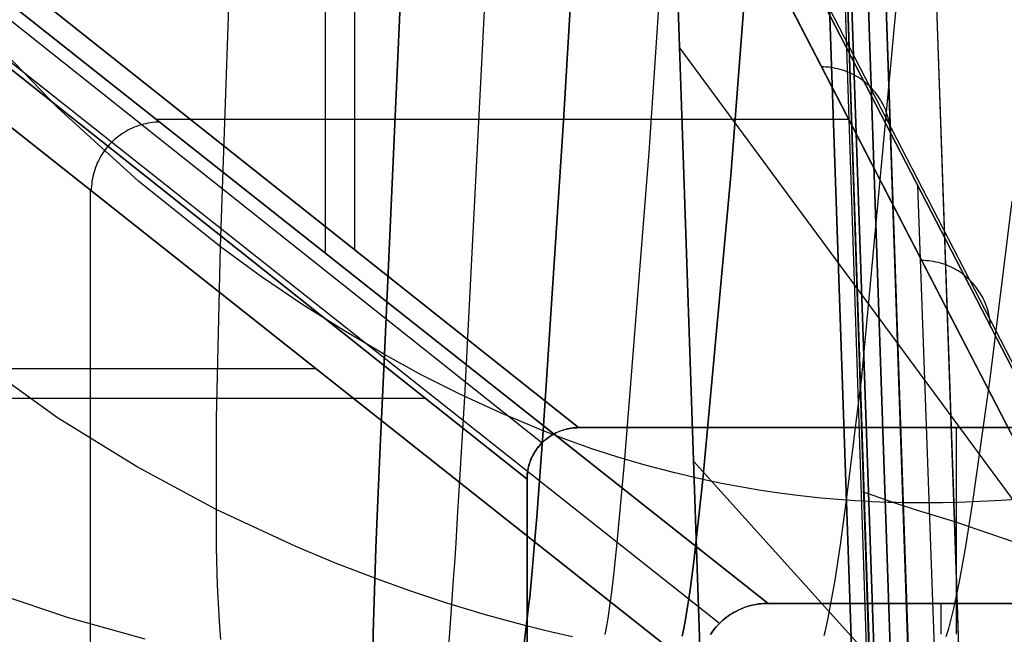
# Model space of a CAD drawing. Header units: millimetres. Extents: x -273 to 273, y -240 to 302.
# Tile 194 of 256: x 220 to 248, y -221 to -203. Entities that reach past the tile are written whole.
import ezdxf

# ---------------------------------------------------------------- set-up
doc = ezdxf.new("R2010")
doc.units = ezdxf.units.MM
doc.header["$MEASUREMENT"] = 0
doc.layers.add('IGES level 1', color=7, linetype='Continuous', true_color=0x3e413d)
doc.layers.add('IGES level 2', color=7, linetype='Continuous', true_color=0x008000)

msp = doc.modelspace()

# ---------------------------------------------------------------- linework, layer by layer
at = {"layer": 'IGES level 1'}
for p, q in [((247.446, -233.406, 382.193), (231.162, 234.594, 373.361)), ((244.293, -232.761, 431.766), (228.387, 232.216, 421.86)), ((228.387, 232.216, 421.86), (244.293, -232.761, 431.766)), ((245.421, -232.73, 431.404), (229.531, 232.247, 421.494)), ((229.531, 232.247, 421.494), (245.421, -232.73, 431.404)), ((245.935, -232.735, 430.335), (230.04, 232.241, 420.422)), ((245.936, -232.735, 430.319), (230.041, 232.241, 420.406)), ((230.041, 232.241, 420.406), (245.936, -232.735, 430.319)), ((245.947, -232.74, 429.967), (230.05, 232.26, 420.031)), ((200.493, -187.083, 418.264), (235.997, -215.291)), ((235.997, -215.291, 0), (200.493, -187.083, 418.264)), ((229.504, -210.132, 76.49), (229.504, -186.914, 420.758)), ((199.443, -187.527, 418.156), (234.938, -215.728, 0)), ((234.5, -216.786), (199.015, -188.592, 418.046)), ((199.015, -188.592, 418.046), (234.5, -216.786, 0)), ((228.645, -192.32, 429.568), (228.645, -210.221, 159.472)), ((251.094, -220.393, 6), (236.584, -192.271, 430.308)), ((236.584, -192.271, 430.308), (251.094, -220.393, 6)), ((241.494, -220.393, 6), (206.196, -192.449, 427.613)), ((206.196, -192.449, 427.613), (241.494, -220.393, 6)), ((252.48, -220.951, 6), (237.972, -192.825, 430.45)), ((240.082, -220.977, 5.999), (204.793, -193.039, 427.508)), ((239.675, -226.204, 431.206), (238.58, -194.195, 430.533)), ((238.58, -194.195, 430.533), (253.098, -222.323, 6)), ((238.58, -194.195, 430.533), (239.675, -226.204, 431.206)), ((253.098, -222.323, 6), (238.58, -194.195, 430.533)), ((239.498, -222.387, 6), (204.21, -194.451, 427.487)), ((204.21, -194.451, 427.487), (239.498, -222.387, 6)), ((238.925, -204.263, 430.745), (253.147, -223.568, 6)), ((243.119, -204.82, 240.978), (243.051, -204.819, 240.976)), ((243.187, -204.824, 240.981), (243.119, -204.82, 240.978)), ((243.255, -204.829, 240.984), (243.187, -204.824, 240.981)), ((243.323, -204.837, 240.987), (243.255, -204.829, 240.984)), ((243.39, -204.848, 240.989), (243.323, -204.837, 240.987)), ((243.458, -204.86, 240.993), (243.39, -204.848, 240.989)), ((243.524, -204.875, 240.996), (243.458, -204.86, 240.993)), ((243.59, -204.892, 240.999), (243.524, -204.875, 240.996)), ((243.656, -204.911, 241.003), (243.59, -204.892, 240.999)), ((243.72, -204.933, 241.006), (243.656, -204.911, 241.003)), ((243.784, -204.957, 241.01), (243.72, -204.933, 241.006)), ((243.847, -204.983, 241.014), (243.784, -204.957, 241.01)), ((243.909, -205.011, 241.018), (243.847, -204.983, 241.014)), ((243.97, -205.041, 241.022), (243.909, -205.011, 241.018)), ((244.03, -205.073, 241.026), (243.97, -205.041, 241.022)), ((244.089, -205.107, 241.031), (244.03, -205.073, 241.026)), ((244.147, -205.144, 241.035), (244.089, -205.107, 241.031)), ((244.204, -205.182, 241.039), (244.147, -205.144, 241.035)), ((244.259, -205.222, 241.044), (244.204, -205.182, 241.039)), ((244.312, -205.264, 241.049), (244.259, -205.222, 241.044)), ((244.364, -205.308, 241.053), (244.312, -205.264, 241.049)), ((244.415, -205.353, 241.058), (244.364, -205.308, 241.053)), ((244.464, -205.401, 241.063), (244.415, -205.353, 241.058)), ((244.512, -205.449, 241.068), (244.464, -205.401, 241.063)), ((244.557, -205.5, 241.073), (244.512, -205.449, 241.068)), ((244.601, -205.552, 241.078), (244.557, -205.5, 241.073)), ((244.643, -205.605, 241.083), (244.601, -205.552, 241.078)), ((244.684, -205.66, 241.088), (244.643, -205.605, 241.083)), ((244.722, -205.717, 241.093), (244.684, -205.66, 241.088)), ((244.759, -205.774, 241.098), (244.722, -205.717, 241.093)), ((244.793, -205.833, 241.103), (244.759, -205.774, 241.098)), ((244.826, -205.893, 241.108), (244.793, -205.833, 241.103)), ((244.856, -205.954, 241.113), (244.826, -205.893, 241.108)), ((244.884, -206.016, 241.118), (244.856, -205.954, 241.113)), ((244.91, -206.079, 241.123), (244.884, -206.016, 241.118)), ((223.732, -206.332, 218.154), (243.831, -206.332, 218.154)), ((244.934, -206.142, 241.128), (244.91, -206.079, 241.123)), ((244.956, -206.207, 241.133), (244.934, -206.142, 241.128)), ((244.976, -206.272, 241.138), (244.956, -206.207, 241.133)), ((244.993, -206.338, 241.143), (244.976, -206.272, 241.138)), ((245.008, -206.404, 241.148), (244.993, -206.338, 241.143)), ((222.974, -206.627, 216.748), (222.912, -206.658, 216.745)), ((223.037, -206.597, 216.751), (222.974, -206.627, 216.748)), ((223.101, -206.57, 216.755), (223.037, -206.597, 216.751)), ((223.165, -206.545, 216.759), (223.101, -206.57, 216.755)), ((223.231, -206.522, 216.763), (223.165, -206.545, 216.759)), ((223.297, -206.501, 216.767), (223.231, -206.522, 216.763)), ((223.364, -206.483, 216.771), (223.297, -206.501, 216.767)), ((223.432, -206.467, 216.776), (223.364, -206.483, 216.771)), ((223.5, -206.453, 216.781), (223.432, -206.467, 216.776)), ((223.568, -206.442, 216.786), (223.5, -206.453, 216.781)), ((223.637, -206.433, 216.791), (223.568, -206.442, 216.786)), ((223.706, -206.427, 216.796), (223.637, -206.433, 216.791)), ((223.775, -206.423, 216.802), (223.706, -206.427, 216.796)), ((223.845, -206.421, 216.807), (223.775, -206.423, 216.802)), ((245.021, -206.471, 241.153), (245.008, -206.404, 241.148)), ((245.031, -206.539, 241.158), (245.021, -206.471, 241.153)), ((245.039, -206.606, 241.162), (245.031, -206.539, 241.158)), ((245.045, -206.674, 241.167), (245.039, -206.606, 241.162)), ((222.567, -206.892, 216.732), (222.515, -206.938, 216.73)), ((222.621, -206.848, 216.733), (222.567, -206.892, 216.732)), ((222.677, -206.806, 216.735), (222.621, -206.848, 216.733)), ((222.734, -206.766, 216.737), (222.677, -206.806, 216.735)), ((222.792, -206.728, 216.74), (222.734, -206.766, 216.737)), ((222.851, -206.692, 216.742), (222.792, -206.728, 216.74)), ((222.912, -206.658, 216.745), (222.851, -206.692, 216.742)), ((245.049, -206.742, 241.172), (245.045, -206.674, 241.167)), ((222.278, -207.192, 216.727), (222.236, -207.247, 216.728)), ((222.322, -207.138, 216.727), (222.278, -207.192, 216.727)), ((222.367, -207.085, 216.728), (222.322, -207.138, 216.727)), ((222.415, -207.034, 216.728), (222.367, -207.085, 216.728)), ((222.464, -206.985, 216.729), (222.415, -207.034, 216.728)), ((222.515, -206.938, 216.73), (222.464, -206.985, 216.729)), ((222.088, -207.483, 216.731), (222.057, -207.545, 216.732)), ((222.122, -207.422, 216.73), (222.088, -207.483, 216.731)), ((222.158, -207.363, 216.729), (222.122, -207.422, 216.73)), ((222.196, -207.304, 216.728), (222.158, -207.363, 216.729)), ((222.236, -207.247, 216.728), (222.196, -207.304, 216.728)), ((221.975, -207.737, 216.738), (221.952, -207.802, 216.741)), ((222, -207.672, 216.736), (221.975, -207.737, 216.738)), ((222.027, -207.608, 216.734), (222, -207.672, 216.736)), ((222.057, -207.545, 216.732), (222.027, -207.608, 216.734)), ((221.897, -208.003, 216.749), (221.884, -208.071, 216.753)), ((221.913, -207.936, 216.746), (221.897, -208.003, 216.749)), ((221.931, -207.869, 216.743), (221.913, -207.936, 216.746)), ((221.952, -207.802, 216.741), (221.931, -207.869, 216.743)), ((221.857, -208.278, 216.764), (221.853, -208.347, 216.768)), ((221.864, -208.209, 216.76), (221.857, -208.278, 216.764)), ((221.872, -208.14, 216.756), (221.864, -208.209, 216.76)), ((221.884, -208.071, 216.753), (221.872, -208.14, 216.756)), ((245.83, -208.257, 218.3), (246.598, -229.415, 218.57)), ((221.829, -229.507, 217.04), (221.829, -208.399, 217.04)), ((221.853, -208.347, 216.768), (221.852, -208.417, 216.773)), ((246.021, -210.441, 156.173), (245.951, -210.44, 156.171)), ((246.09, -210.445, 156.176), (246.021, -210.441, 156.173)), ((246.16, -210.451, 156.178), (246.09, -210.445, 156.176)), ((246.229, -210.459, 156.181), (246.16, -210.451, 156.178)), ((246.298, -210.47, 156.184), (246.229, -210.459, 156.181)), ((246.367, -210.483, 156.188), (246.298, -210.47, 156.184)), ((246.435, -210.498, 156.191), (246.367, -210.483, 156.188)), ((246.502, -210.516, 156.194), (246.435, -210.498, 156.191)), ((246.569, -210.536, 156.198), (246.502, -210.516, 156.194)), ((246.635, -210.559, 156.202), (246.569, -210.536, 156.198)), ((246.7, -210.584, 156.206), (246.635, -210.559, 156.202)), ((246.764, -210.611, 156.21), (246.7, -210.584, 156.206)), ((246.827, -210.64, 156.214), (246.764, -210.611, 156.21)), ((246.889, -210.672, 156.218), (246.827, -210.64, 156.214)), ((246.95, -210.705, 156.222), (246.889, -210.672, 156.218)), ((247.01, -210.741, 156.227), (246.95, -210.705, 156.222)), ((247.069, -210.779, 156.231), (247.01, -210.741, 156.227)), ((247.126, -210.819, 156.236), (247.069, -210.779, 156.231)), ((247.181, -210.86, 156.24), (247.126, -210.819, 156.236)), ((247.236, -210.904, 156.245), (247.181, -210.86, 156.24)), ((247.288, -210.95, 156.25), (247.236, -210.904, 156.245)), ((247.339, -210.997, 156.255), (247.288, -210.95, 156.25)), ((247.389, -211.046, 156.26), (247.339, -210.997, 156.255)), ((247.436, -211.097, 156.265), (247.389, -211.046, 156.26)), ((247.482, -211.149, 156.27), (247.436, -211.097, 156.265)), ((247.526, -211.203, 156.275), (247.482, -211.149, 156.27)), ((247.568, -211.259, 156.28), (247.526, -211.203, 156.275)), ((247.608, -211.316, 156.285), (247.568, -211.259, 156.28)), ((247.646, -211.374, 156.29), (247.608, -211.316, 156.285)), ((247.682, -211.434, 156.296), (247.646, -211.374, 156.29)), ((247.716, -211.495, 156.301), (247.682, -211.434, 156.296)), ((247.747, -211.557, 156.306), (247.716, -211.495, 156.301)), ((247.777, -211.62, 156.311), (247.747, -211.557, 156.306)), ((247.804, -211.684, 156.316), (247.777, -211.62, 156.311)), ((247.829, -211.749, 156.322), (247.804, -211.684, 156.316)), ((247.852, -211.814, 156.327), (247.829, -211.749, 156.322)), ((247.872, -211.881, 156.332), (247.852, -211.814, 156.327)), ((247.89, -211.948, 156.337), (247.872, -211.881, 156.332)), ((247.906, -212.016, 156.342), (247.89, -211.948, 156.337)), ((247.919, -212.084, 156.347), (247.906, -212.016, 156.342)), ((247.93, -212.153, 156.352), (247.919, -212.084, 156.347)), ((247.939, -212.222, 156.357), (247.93, -212.153, 156.352)), ((247.945, -212.292, 156.361), (247.939, -212.222, 156.357)), ((247.949, -212.361, 156.366), (247.945, -212.292, 156.361)), ((204.181, -213.574, 427.843), (228.366, -213.574, 138.96)), ((231.549, -214.442, 34.761), (198.973, -214.442, 418.534)), ((235.219, -215.508, 0), (235.263, -215.482, 0)), ((235.295, -215.467), (235.25, -215.492)), ((235.263, -215.482, 0), (235.308, -215.458, 0)), ((235.342, -215.443), (235.295, -215.467)), ((235.308, -215.458, 0), (235.354, -215.435, 0)), ((235.389, -215.421), (235.342, -215.443)), ((235.354, -215.435, 0), (235.401, -215.414, 0)), ((235.437, -215.401), (235.389, -215.421)), ((235.401, -215.414, 0), (235.448, -215.395, 0)), ((235.486, -215.382), (235.437, -215.401)), ((235.448, -215.395, 0), (235.496, -215.377, 0)), ((235.535, -215.365), (235.486, -215.382)), ((235.496, -215.377, 0), (235.544, -215.36, 0)), ((235.585, -215.35), (235.535, -215.365)), ((235.544, -215.36, 0), (235.593, -215.346, 0)), ((235.635, -215.336), (235.585, -215.35)), ((235.593, -215.346, 0), (235.643, -215.333, 0)), ((235.686, -215.324), (235.635, -215.336)), ((235.643, -215.333, 0), (235.692, -215.322, 0)), ((235.737, -215.314), (235.686, -215.324)), ((235.692, -215.322, 0), (235.743, -215.312, 0)), ((235.789, -215.306), (235.737, -215.314)), ((235.743, -215.312, 0), (235.793, -215.305, 0)), ((235.841, -215.3), (235.789, -215.306)), ((235.793, -215.305, 0), (235.844, -215.299, 0)), ((235.893, -215.295), (235.841, -215.3)), ((235.844, -215.299, 0), (235.895, -215.294, 0)), ((235.945, -215.292), (235.893, -215.295)), ((235.895, -215.294, 0), (235.946, -215.292, 0)), ((235.997, -215.291), (235.945, -215.292)), ((235.946, -215.292, 0), (235.997, -215.291, 0)), ((235.997, -215.291), (258.515, -215.291)), ((258.515, -215.291), (235.997, -215.291)), ((246.968, -221.291), (246.968, -215.291)), ((234.869, -215.803, 0), (234.903, -215.765, 0)), ((234.922, -215.748), (234.886, -215.787)), ((234.903, -215.765, 0), (234.938, -215.728, 0)), ((234.959, -215.712), (234.922, -215.748)), ((234.938, -215.728, 0), (234.975, -215.692, 0)), ((234.997, -215.676), (234.959, -215.712)), ((234.975, -215.692, 0), (235.013, -215.658, 0)), ((235.036, -215.642), (234.997, -215.676)), ((235.013, -215.658, 0), (235.052, -215.625, 0)), ((235.077, -215.609), (235.036, -215.642)), ((235.052, -215.625, 0), (235.092, -215.594, 0)), ((235.119, -215.578), (235.077, -215.609)), ((235.092, -215.594, 0), (235.134, -215.564, 0)), ((235.161, -215.548), (235.119, -215.578)), ((235.134, -215.564, 0), (235.176, -215.535, 0)), ((235.205, -215.519), (235.161, -215.548)), ((235.176, -215.535, 0), (235.219, -215.508, 0)), ((235.25, -215.492), (235.205, -215.519)), ((234.668, -216.097, 0), (234.692, -216.053, 0)), ((234.702, -216.039), (234.677, -216.085)), ((234.692, -216.053, 0), (234.718, -216.008, 0)), ((234.729, -215.994), (234.702, -216.039)), ((234.718, -216.008, 0), (234.745, -215.965, 0)), ((234.758, -215.951), (234.729, -215.994)), ((234.745, -215.965, 0), (234.774, -215.923, 0)), ((234.788, -215.908), (234.758, -215.951)), ((234.774, -215.923, 0), (234.804, -215.882, 0)), ((234.819, -215.866), (234.788, -215.908)), ((234.804, -215.882, 0), (234.836, -215.842, 0)), ((234.852, -215.826), (234.819, -215.866)), ((234.836, -215.842, 0), (234.869, -215.803, 0)), ((234.886, -215.787), (234.852, -215.826)), ((234.555, -216.382, 0), (234.57, -216.333, 0)), ((234.575, -216.324), (234.559, -216.374)), ((234.57, -216.333, 0), (234.586, -216.285, 0)), ((234.592, -216.275), (234.575, -216.324)), ((234.586, -216.285, 0), (234.604, -216.237, 0)), ((234.611, -216.226), (234.592, -216.275)), ((234.604, -216.237, 0), (234.624, -216.19, 0)), ((234.631, -216.178), (234.611, -216.226)), ((234.624, -216.19, 0), (234.645, -216.143, 0)), ((234.653, -216.131), (234.631, -216.178)), ((234.645, -216.143, 0), (234.668, -216.097, 0)), ((234.677, -216.085), (234.653, -216.131)), ((239.335, -216.268, 430.997), (253.476, -231.953, 6)), ((234.509, -216.63), (234.504, -216.682)), ((234.508, -216.633, 0), (234.514, -216.582, 0)), ((234.515, -216.578), (234.509, -216.63)), ((234.514, -216.582, 0), (234.522, -216.532, 0)), ((234.524, -216.526), (234.515, -216.578)), ((234.522, -216.532, 0), (234.531, -216.481, 0)), ((234.534, -216.475), (234.524, -216.526)), ((234.531, -216.481, 0), (234.542, -216.432, 0)), ((234.546, -216.424), (234.534, -216.475)), ((234.542, -216.432, 0), (234.555, -216.382, 0)), ((234.559, -216.374), (234.546, -216.424)), ((234.501, -216.734), (234.5, -216.786)), ((234.5, -216.786, 0), (234.501, -216.735, 0)), ((234.5, -240.291), (234.5, -216.786)), ((234.5, -216.786), (234.5, -240.291)), ((234.504, -216.682), (234.501, -216.734)), ((234.501, -216.735, 0), (234.503, -216.684, 0)), ((234.503, -216.684, 0), (234.508, -216.633, 0)), ((240.515, -220.648, 6), (240.575, -220.616, 6)), ((240.575, -220.616, 5.999), (240.515, -220.648, 5.999)), ((240.575, -220.616, 6), (240.636, -220.585, 6)), ((240.636, -220.586, 6), (240.575, -220.616, 5.999)), ((240.636, -220.585, 6), (240.698, -220.557, 6)), ((240.699, -220.557, 6), (240.636, -220.586, 6)), ((240.698, -220.557, 6), (240.761, -220.531, 6)), ((240.761, -220.531, 6), (240.699, -220.557, 6)), ((240.761, -220.531, 6), (240.825, -220.507, 6)), ((240.825, -220.508, 6), (240.761, -220.531, 6)), ((240.825, -220.507, 6), (240.89, -220.486, 6)), ((240.89, -220.486, 6), (240.825, -220.508, 6)), ((240.89, -220.486, 6), (240.955, -220.466, 6)), ((240.955, -220.467, 6), (240.89, -220.486, 6)), ((240.955, -220.466, 6), (241.021, -220.449, 6)), ((241.021, -220.449, 6), (240.955, -220.467, 6)), ((241.021, -220.449, 6), (241.088, -220.434, 6)), ((241.088, -220.434, 6), (241.021, -220.449, 6)), ((241.088, -220.434, 6), (241.155, -220.422, 6)), ((241.155, -220.422, 6), (241.088, -220.434, 6)), ((241.155, -220.422, 6), (241.222, -220.411, 6)), ((241.222, -220.411, 6), (241.155, -220.422, 6)), ((241.222, -220.411, 6), (241.29, -220.403, 6)), ((241.29, -220.403, 6), (241.222, -220.411, 6)), ((241.29, -220.403, 6), (241.357, -220.398, 6)), ((241.357, -220.398, 6), (241.29, -220.403, 6)), ((241.357, -220.398, 6), (241.425, -220.394, 6)), ((241.425, -220.394, 6), (241.357, -220.398, 6)), ((241.425, -220.394, 6), (241.494, -220.393, 6)), ((241.494, -220.393, 6), (241.425, -220.394, 6)), ((241.494, -220.393, 6), (251.094, -220.393, 6)), ((251.094, -220.393, 6), (241.494, -220.393, 6)), ((246.511, -220.393, 6), (246.511, -221.291, 6)), ((240.131, -220.929, 6), (240.182, -220.883, 6)), ((240.182, -220.883, 5.999), (240.131, -220.929, 5.999)), ((240.182, -220.883, 6), (240.234, -220.839, 6)), ((240.234, -220.839, 5.999), (240.182, -220.883, 5.999)), ((240.234, -220.839, 6), (240.288, -220.797, 6)), ((240.288, -220.797, 5.999), (240.234, -220.839, 5.999)), ((240.288, -220.797, 6), (240.343, -220.757, 6)), ((240.343, -220.757, 5.999), (240.288, -220.797, 5.999)), ((240.343, -220.757, 6), (240.399, -220.719, 6)), ((240.399, -220.719, 5.999), (240.343, -220.757, 5.999)), ((240.399, -220.719, 6), (240.457, -220.682, 6)), ((240.457, -220.682, 5.999), (240.399, -220.719, 5.999)), ((240.457, -220.682, 6), (240.515, -220.648, 6)), ((240.515, -220.648, 5.999), (240.457, -220.682, 5.999)), ((239.863, -221.236, 6), (239.903, -221.181, 6)), ((239.903, -221.181, 5.999), (239.863, -221.236, 5.999)), ((239.903, -221.181, 6), (239.945, -221.128, 6)), ((239.945, -221.128, 5.999), (239.903, -221.181, 5.999)), ((239.945, -221.128, 6), (239.989, -221.075, 6)), ((239.989, -221.076, 5.999), (239.945, -221.128, 5.999)), ((239.989, -221.075, 6), (240.035, -221.025, 6)), ((240.035, -221.025, 5.999), (239.989, -221.076, 5.999)), ((240.035, -221.025, 6), (240.082, -220.976, 6)), ((240.082, -220.976, 5.999), (240.035, -221.025, 5.999)), ((240.082, -220.976, 6), (240.131, -220.929, 6)), ((240.131, -220.929, 5.999), (240.082, -220.976, 5.999)), ((239.824, -221.292, 6), (239.863, -221.236, 6)), ((239.863, -221.236, 5.999), (239.825, -221.292, 5.999))]:
    msp.add_line(p, q, dxfattribs=at)
at = {"layer": 'IGES level 2', "color": 31, "true_color": 0xfabe47}
for p, q in [((244.941, -232.771, 431.829), (229.084, 231.124, 421.952)), ((229.084, 231.124, 421.952), (244.941, -232.771, 431.829)), ((244.612, -227.289, 451.676), (229.687, 222.742, 442.153)), ((229.688, 222.721, 442.154), (244.581, -226.169, 451.654)), ((230.534, 198.173, 432.664), (244.613, -229.718, 441.739)), ((235.168, -105.451, 592.515), (230.361, -213.17, 582.518)), ((230.361, -213.17, 582.518), (235.168, -105.451, 592.515)), ((232.694, -214.39, 586.616), (238.198, -106.28, 595.915)), ((241.259, -106.99, 598.759), (235.563, -206.38, 590.92)), ((235.563, -206.38, 590.92), (241.259, -106.99, 598.759)), ((225.602, -210.045, 572.696), (228.216, -135.131, 580.387)), ((238.04, -207.307, 593.94), (242.581, -140.605, 598.384)), ((240.413, -207.972, 596.292), (245.562, -141.175, 600.404)), ((245.562, -141.175, 600.404), (240.413, -207.972, 596.292)), ((244.216, -213.815, 598.987), (250.94, -141.756, 602.919)), ((246.916, -218.028, 515.054), (245.893, -188.459, 513.643)), ((220.876, -206.001, 561.019), (218.584, -203.632, 554.604)), ((223.223, -208.138, 567.065), (220.876, -206.001, 561.019)), ((235.563, -206.38, 590.92), (234.966, -215.382, 590.111)), ((234.966, -215.382, 590.111), (235.563, -206.38, 590.92)), ((237.337, -216.206, 593.188), (238.04, -207.307, 593.94)), ((239.601, -216.796, 595.587), (240.413, -207.972, 596.292)), ((240.413, -207.972, 596.292), (239.601, -216.796, 595.587)), ((225.602, -210.045, 572.696), (223.223, -208.138, 567.065)), ((247.941, -213.871, 600.393), (248.577, -208.719, 600.701)), ((225.487, -215.022, 572.056), (225.602, -210.045, 572.696)), ((226.796, -210.912, 575.34), (225.602, -210.045, 572.696)), ((227.989, -211.722, 577.862), (226.796, -210.912, 575.34)), ((229.178, -212.474, 580.256), (227.989, -211.722, 577.862)), ((230.361, -213.17, 582.518), (229.178, -212.474, 580.256)), ((230.361, -213.17, 582.518), (230.237, -215.851, 582.19)), ((230.237, -215.851, 582.19), (230.361, -213.17, 582.518)), ((231.423, -213.755, 584.459), (230.361, -213.17, 582.518)), ((220.868, -215.003, 559.907), (218.627, -213.396, 553.469)), ((232.546, -214.319, 586.373), (231.423, -213.755, 584.459)), ((243.776, -217.398, 598.696), (244.216, -213.815, 598.987)), ((247.441, -217.446, 600.124), (247.941, -213.871, 600.393)), ((233.727, -214.862, 588.258), (232.546, -214.319, 586.373)), ((232.542, -216.972, 586.306), (232.694, -214.39, 586.616)), ((234.966, -215.382, 590.111), (233.727, -214.862, 588.258)), ((223.161, -216.422, 565.99), (220.868, -215.003, 559.907)), ((225.489, -218.776, 571.501), (225.487, -215.022, 572.056)), ((234.966, -215.382, 590.111), (234.782, -217.881, 589.816)), ((234.782, -217.881, 589.816), (234.966, -215.382, 590.111)), ((235.657, -215.649, 591.082), (234.966, -215.382, 590.111)), ((236.382, -215.904, 592.03), (235.657, -215.649, 591.082)), ((230.237, -215.851, 582.19), (230.158, -217.629, 581.932)), ((230.158, -217.629, 581.932), (230.237, -215.851, 582.19)), ((237.139, -216.147, 592.956), (236.382, -215.904, 592.03)), ((237.114, -218.635, 592.907), (237.337, -216.206, 593.188)), ((237.929, -216.376, 593.859), (237.139, -216.147, 592.956)), ((225.477, -217.666, 571.66), (223.161, -216.422, 565.99)), ((238.75, -216.593, 594.736), (237.929, -216.376, 593.859)), ((239.601, -216.796, 595.587), (238.75, -216.593, 594.736)), ((239.46, -218.121, 595.447), (239.601, -216.796, 595.587)), ((239.601, -216.796, 595.587), (239.46, -218.121, 595.447)), ((240.149, -216.91, 596.091), (239.601, -216.796, 595.587)), ((240.69, -217.012, 596.559), (240.149, -216.91, 596.091)), ((232.485, -217.9, 586.175), (232.542, -216.972, 586.306)), ((241.224, -217.103, 596.993), (240.69, -217.012, 596.559)), ((241.75, -217.182, 597.394), (241.224, -217.103, 596.993)), ((242.268, -217.251, 597.764), (241.75, -217.182, 597.394)), ((245.042, -217.438, 482.831), (244.25, -217.156, 451.467)), ((242.525, -217.281, 597.937), (242.268, -217.251, 597.764)), ((242.779, -217.309, 598.103), (242.525, -217.281, 597.937)), ((243.031, -217.335, 598.262), (242.779, -217.309, 598.103)), ((243.282, -217.358, 598.413), (243.031, -217.335, 598.262)), ((243.53, -217.379, 598.558), (243.282, -217.358, 598.413)), ((243.776, -217.398, 598.696), (243.53, -217.379, 598.558)), ((243.597, -218.697, 598.566), (243.776, -217.398, 598.696)), ((244.021, -217.414, 598.827), (243.776, -217.398, 598.696)), ((244.263, -217.429, 598.952), (244.021, -217.414, 598.827)), ((244.504, -217.441, 599.071), (244.263, -217.429, 598.952)), ((244.742, -217.452, 599.183), (244.504, -217.441, 599.071)), ((244.978, -217.46, 599.29), (244.742, -217.452, 599.183)), ((245.212, -217.467, 599.391), (244.978, -217.46, 599.29)), ((245.804, -217.684, 498.803), (245.042, -217.438, 482.831)), ((245.445, -217.472, 599.487), (245.212, -217.467, 599.391)), ((245.675, -217.475, 599.577), (245.445, -217.472, 599.487)), ((245.903, -217.477, 599.662), (245.675, -217.475, 599.577)), ((246.129, -217.477, 599.741), (245.903, -217.477, 599.662)), ((246.353, -217.475, 599.816), (246.129, -217.477, 599.741)), ((246.575, -217.472, 599.887), (246.353, -217.475, 599.816)), ((247.012, -217.462, 600.014), (246.575, -217.472, 599.887)), ((247.441, -217.446, 600.124), (247.012, -217.462, 600.014)), ((247.234, -218.741, 600.002), (247.441, -217.446, 600.124)), ((247.862, -217.426, 600.218), (247.441, -217.446, 600.124)), ((248.274, -217.402, 600.299), (247.862, -217.426, 600.218)), ((248.677, -217.375, 600.366), (248.274, -217.402, 600.299)), ((227.791, -218.745, 576.862), (225.477, -217.666, 571.66)), ((230.158, -217.629, 581.932), (230.109, -218.801, 581.724)), ((230.109, -218.801, 581.724), (230.158, -217.629, 581.932)), ((246.916, -218.028, 515.054), (245.804, -217.684, 498.803)), ((232.439, -218.637, 586.056), (232.485, -217.9, 586.175)), ((234.782, -217.881, 589.816), (234.711, -218.764, 589.69)), ((234.711, -218.764, 589.69), (234.782, -217.881, 589.816)), ((252.763, -220.032, 572.057), (246.916, -218.028, 515.054)), ((247.178, -225.913, 515.623), (246.916, -218.028, 515.054)), ((239.338, -219.173, 595.318), (239.46, -218.121, 595.447)), ((239.46, -218.121, 595.447), (239.338, -219.173, 595.318)), ((225.517, -219.864, 571.355), (225.489, -218.776, 571.501)), ((228.939, -219.224, 579.272), (227.791, -218.745, 576.862)), ((230.109, -218.801, 581.724), (230.038, -221.249, 581.227)), ((230.038, -221.249, 581.227), (230.109, -218.801, 581.724)), ((232.4, -219.221, 585.949), (232.439, -218.637, 586.056)), ((234.711, -218.764, 589.69), (234.651, -219.454, 589.574)), ((234.651, -219.454, 589.574), (234.711, -218.764, 589.69)), ((237.026, -219.48, 592.785), (237.114, -218.635, 592.907)), ((243.439, -219.72, 598.445), (243.597, -218.697, 598.566)), ((247.05, -219.759, 599.886), (247.234, -218.741, 600.002)), ((239.232, -219.99, 595.199), (239.338, -219.173, 595.318)), ((239.338, -219.173, 595.318), (239.232, -219.99, 595.199)), ((230.078, -219.665, 581.548), (228.939, -219.224, 579.272)), ((232.368, -219.69, 585.85), (232.4, -219.221, 585.949)), ((234.651, -219.454, 589.574), (234.6, -219.989, 589.468)), ((234.6, -219.989, 589.468), (234.651, -219.454, 589.574)), ((236.987, -219.827, 592.727), (237.026, -219.48, 592.785)), ((231.097, -220.033, 583.499), (230.078, -219.665, 581.548)), ((232.315, -220.43, 585.672), (232.368, -219.69, 585.85)), ((243.368, -220.14, 598.387), (243.439, -219.72, 598.445)), ((246.966, -220.176, 599.831), (247.05, -219.759, 599.886)), ((221.161, -220.807, 559.215), (218.95, -220.053, 552.676)), ((225.573, -220.923, 571.218), (225.517, -219.864, 571.355)), ((232.171, -220.386, 585.424), (231.097, -220.033, 583.499)), ((234.6, -219.989, 589.468), (234.578, -220.21, 589.418)), ((234.578, -220.21, 589.418), (234.6, -219.989, 589.468)), ((236.951, -220.13, 592.672), (236.987, -219.827, 592.727)), ((239.185, -220.322, 595.143), (239.232, -219.99, 595.199)), ((239.232, -219.99, 595.199), (239.185, -220.322, 595.143)), ((234.578, -220.21, 589.418), (234.556, -220.407, 589.37)), ((234.556, -220.407, 589.37), (234.578, -220.21, 589.418)), ((236.917, -220.393, 592.619), (236.951, -220.13, 592.672)), ((239.14, -220.61, 595.089), (239.185, -220.322, 595.143)), ((239.185, -220.322, 595.143), (239.14, -220.61, 595.089)), ((243.301, -220.506, 598.331), (243.368, -220.14, 598.387)), ((246.886, -220.54, 599.777), (246.966, -220.176, 599.831)), ((233.299, -220.724, 587.321), (232.171, -220.386, 585.424)), ((232.222, -221.774, 585.326), (232.315, -220.43, 585.672)), ((234.556, -220.407, 589.37), (234.516, -220.747, 589.277)), ((234.516, -220.747, 589.277), (234.556, -220.407, 589.37)), ((236.855, -220.824, 592.517), (236.885, -220.623, 592.567)), ((236.885, -220.623, 592.567), (236.917, -220.393, 592.619)), ((239.098, -220.859, 595.036), (239.14, -220.61, 595.089)), ((239.14, -220.61, 595.089), (239.098, -220.859, 595.036)), ((243.237, -220.823, 598.277), (243.301, -220.506, 598.331)), ((246.811, -220.854, 599.724), (246.886, -220.54, 599.777)), ((223.413, -221.43, 565.38), (221.161, -220.807, 559.215)), ((234.479, -221.047, 589.188), (233.299, -220.724, 587.321)), ((234.516, -220.747, 589.277), (234.405, -221.628, 589.011)), ((234.405, -221.628, 589.011), (234.516, -220.747, 589.277)), ((236.826, -220.999, 592.469), (236.855, -220.824, 592.517)), ((239.059, -221.074, 594.985), (239.098, -220.859, 595.036)), ((239.098, -220.859, 595.036), (239.059, -221.074, 594.985)), ((243.178, -221.096, 598.224), (243.237, -220.823, 598.277)), ((246.739, -221.124, 599.673), (246.811, -220.854, 599.724)), ((225.615, -221.438, 571.154), (225.573, -220.923, 571.218)), ((235.131, -221.212, 590.161), (234.479, -221.047, 589.188)), ((236.772, -221.297, 592.375), (236.799, -221.156, 592.421)), ((236.799, -221.156, 592.421), (236.826, -220.999, 592.469)), ((239.021, -221.259, 594.935), (239.059, -221.074, 594.985)), ((239.059, -221.074, 594.985), (239.021, -221.259, 594.935)), ((243.149, -221.217, 598.198), (243.178, -221.096, 598.224)), ((246.704, -221.243, 599.647), (246.739, -221.124, 599.673)), ((230.038, -221.249, 581.227), (230.038, -222.003, 581.062)), ((230.038, -222.003, 581.062), (230.038, -221.249, 581.227)), ((235.815, -221.368, 591.113), (235.131, -221.212, 590.161)), ((239.003, -221.342, 594.91), (239.021, -221.259, 594.935)), ((239.021, -221.259, 594.935), (239.003, -221.342, 594.91)), ((243.121, -221.329, 598.172), (243.149, -221.217, 598.198)), ((246.67, -221.354, 599.622), (246.704, -221.243, 599.647))]:
    msp.add_line(p, q, dxfattribs=at)

doc.saveas('drawing.dxf')
